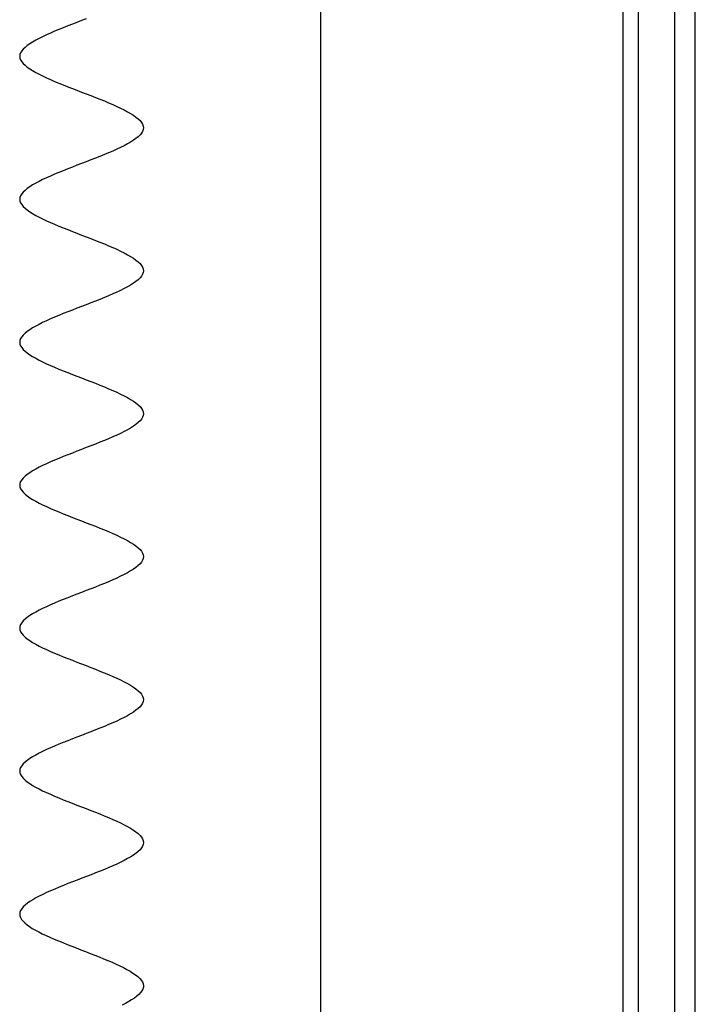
# Model space of a CAD drawing. Header units: millimetres. Extents: x 2502971067 to 2502991033, y 5626762590 to 5626807088.
# Tile 41 of 109: x 2502989638 to 2502989900, y 5626775235 to 5626775617. Entities that reach past the tile are written whole.
import ezdxf

# ---------------------------------------------------------------- set-up
doc = ezdxf.new("R2010")
doc.units = ezdxf.units.MM
doc.layers.add('A_Fenster-Fassade', color=2, linetype='Continuous')
doc.layers.add('I_Möbel', color=2, linetype='Continuous')

msp = doc.modelspace()

# ---------------------------------------------------------------- linework, layer by layer
at = {"layer": 'A_Fenster-Fassade'}
for p, q in [((2502989755, 5626772434.99819), (2502989755, 5626805959.996645)), ((2502989872.189, 5626774822.22795), (2502989872.189, 5626775997.77439)), ((2502989878.189, 5626774822.22795), (2502989878.189, 5626775997.77439)), ((2502989892.189, 5626774822.22795), (2502989892.189, 5626775997.77439)), ((2502989900.189, 5626774822.22795), (2502989900.189, 5626775997.77439))]:
    msp.add_line(p, q, dxfattribs=at)
at = {"layer": 'I_Möbel'}
for p, q in [((2502989664.002, 5626775616.89953), (2502989662.20296, 5626775616.2065)), ((2502989653.3878, 5626775612.74136), (2502989651.7238, 5626775612.04833)), ((2502989655.09681, 5626775613.43439), (2502989653.3878, 5626775612.74136)), ((2502989656.84184, 5626775614.12742), (2502989655.09681, 5626775613.43439)), ((2502989658.61387, 5626775614.82045), (2502989656.84184, 5626775614.12742)), ((2502989660.40391, 5626775615.51347), (2502989658.61387, 5626775614.82045)), ((2502989662.20296, 5626775616.2065), (2502989660.40391, 5626775615.51347)), ((2502989645.69798, 5626775609.27621), (2502989644.39409, 5626775608.58318)), ((2502989647.0919, 5626775609.96924), (2502989645.69798, 5626775609.27621)), ((2502989648.56685, 5626775610.66227), (2502989647.0919, 5626775609.96924)), ((2502989650.11381, 5626775611.3553), (2502989648.56685, 5626775610.66227)), ((2502989651.7238, 5626775612.04833), (2502989650.11381, 5626775611.3553)), ((2502989639.54013, 5626775605.11803), (2502989638.96545, 5626775604.42501)), ((2502989640.25884, 5626775605.81106), (2502989639.54013, 5626775605.11803)), ((2502989641.1126, 5626775606.50409), (2502989640.25884, 5626775605.81106)), ((2502989642.0924, 5626775607.19712), (2502989641.1126, 5626775606.50409)), ((2502989643.18923, 5626775607.89015), (2502989642.0924, 5626775607.19712)), ((2502989644.39409, 5626775608.58318), (2502989643.18923, 5626775607.89015)), ((2502989638.28425, 5626775603.03895), (2502989638.19572, 5626775602.34592)), ((2502989638.19572, 5626775602.34592), (2502989638.28425, 5626775601.65289)), ((2502989638.54383, 5626775603.73198), (2502989638.28425, 5626775603.03895)), ((2502989638.28425, 5626775601.65289), (2502989638.54383, 5626775600.95986)), ((2502989638.96545, 5626775604.42501), (2502989638.54383, 5626775603.73198)), ((2502989638.54383, 5626775600.95986), (2502989638.96546, 5626775600.26683)), ((2502989638.96546, 5626775600.26683), (2502989639.54013, 5626775599.5738)), ((2502989639.54013, 5626775599.5738), (2502989640.25885, 5626775598.88077)), ((2502989640.25885, 5626775598.88077), (2502989641.1126, 5626775598.18774)), ((2502989641.1126, 5626775598.18774), (2502989642.0924, 5626775597.49471)), ((2502989642.0924, 5626775597.49471), (2502989643.18923, 5626775596.80168)), ((2502989643.18923, 5626775596.80168), (2502989644.39409, 5626775596.10865)), ((2502989644.39409, 5626775596.10865), (2502989645.69799, 5626775595.41562)), ((2502989645.69799, 5626775595.41562), (2502989647.09191, 5626775594.72259)), ((2502989647.09191, 5626775594.72259), (2502989648.56685, 5626775594.02957)), ((2502989648.56685, 5626775594.02957), (2502989650.11382, 5626775593.33654)), ((2502989650.11382, 5626775593.33654), (2502989651.7238, 5626775592.64351)), ((2502989651.7238, 5626775592.64351), (2502989653.38781, 5626775591.95048)), ((2502989653.38781, 5626775591.95048), (2502989655.09682, 5626775591.25745)), ((2502989655.09682, 5626775591.25745), (2502989656.84185, 5626775590.56442)), ((2502989656.84185, 5626775590.56442), (2502989658.61388, 5626775589.87139)), ((2502989658.61388, 5626775589.87139), (2502989660.40392, 5626775589.17836)), ((2502989660.40392, 5626775589.17836), (2502989662.20297, 5626775588.48533)), ((2502989662.20297, 5626775588.48533), (2502989664.00201, 5626775587.7923)), ((2502989664.00201, 5626775587.7923), (2502989665.79205, 5626775587.09927)), ((2502989665.79205, 5626775587.09927), (2502989667.56408, 5626775586.40624)), ((2502989667.56408, 5626775586.40624), (2502989669.30911, 5626775585.71321)), ((2502989669.30911, 5626775585.71321), (2502989671.01812, 5626775585.02018)), ((2502989671.01812, 5626775585.02018), (2502989672.68213, 5626775584.32715)), ((2502989672.68213, 5626775584.32715), (2502989674.29211, 5626775583.63413)), ((2502989674.29211, 5626775583.63413), (2502989675.83908, 5626775582.9411)), ((2502989675.83908, 5626775582.9411), (2502989677.31402, 5626775582.24807)), ((2502989677.31402, 5626775582.24807), (2502989678.70794, 5626775581.55504)), ((2502989678.70794, 5626775581.55504), (2502989680.01184, 5626775580.86201)), ((2502989680.01184, 5626775580.86201), (2502989681.2167, 5626775580.16898)), ((2502989681.2167, 5626775580.16898), (2502989682.31353, 5626775579.47595)), ((2502989682.31353, 5626775579.47595), (2502989683.29332, 5626775578.78292)), ((2502989683.29332, 5626775578.78292), (2502989684.14708, 5626775578.08989)), ((2502989684.14708, 5626775578.08989), (2502989684.8658, 5626775577.39686)), ((2502989684.8658, 5626775577.39686), (2502989685.44047, 5626775576.70383)), ((2502989685.44047, 5626775576.70383), (2502989685.8621, 5626775576.0108)), ((2502989685.8621, 5626775576.0108), (2502989686.12168, 5626775575.31777)), ((2502989686.12168, 5626775575.31777), (2502989686.2102, 5626775574.62474)), ((2502989686.2102, 5626775574.62474), (2502989686.12168, 5626775573.93171)), ((2502989684.14708, 5626775571.1596), (2502989683.29332, 5626775570.46657)), ((2502989684.8658, 5626775571.85263), (2502989684.14708, 5626775571.1596)), ((2502989685.44047, 5626775572.54566), (2502989684.8658, 5626775571.85263)), ((2502989685.8621, 5626775573.23869), (2502989685.44047, 5626775572.54566)), ((2502989686.12168, 5626775573.93171), (2502989685.8621, 5626775573.23869)), ((2502989677.31402, 5626775567.00142), (2502989675.83908, 5626775566.30839)), ((2502989678.70794, 5626775567.69445), (2502989677.31402, 5626775567.00142)), ((2502989680.01183, 5626775568.38748), (2502989678.70794, 5626775567.69445)), ((2502989681.2167, 5626775569.08051), (2502989680.01183, 5626775568.38748)), ((2502989682.31353, 5626775569.77354), (2502989681.2167, 5626775569.08051)), ((2502989683.29332, 5626775570.46657), (2502989682.31353, 5626775569.77354)), ((2502989669.30911, 5626775563.53627), (2502989667.56408, 5626775562.84325)), ((2502989671.01812, 5626775564.2293), (2502989669.30911, 5626775563.53627)), ((2502989672.68212, 5626775564.92233), (2502989671.01812, 5626775564.2293)), ((2502989674.29211, 5626775565.61536), (2502989672.68212, 5626775564.92233)), ((2502989675.83908, 5626775566.30839), (2502989674.29211, 5626775565.61536)), ((2502989658.61388, 5626775559.3781), (2502989656.84185, 5626775558.68507)), ((2502989660.40392, 5626775560.07113), (2502989658.61388, 5626775559.3781)), ((2502989662.20296, 5626775560.76416), (2502989660.40392, 5626775560.07113)), ((2502989664.00201, 5626775561.45719), (2502989662.20296, 5626775560.76416)), ((2502989665.79205, 5626775562.15022), (2502989664.00201, 5626775561.45719)), ((2502989667.56408, 5626775562.84325), (2502989665.79205, 5626775562.15022)), ((2502989650.11382, 5626775555.91295), (2502989648.56685, 5626775555.21992)), ((2502989651.7238, 5626775556.60598), (2502989650.11382, 5626775555.91295)), ((2502989653.3878, 5626775557.29901), (2502989651.7238, 5626775556.60598)), ((2502989655.09682, 5626775557.99204), (2502989653.3878, 5626775557.29901)), ((2502989656.84185, 5626775558.68507), (2502989655.09682, 5626775557.99204)), ((2502989642.0924, 5626775551.75478), (2502989641.1126, 5626775551.06175)), ((2502989643.18923, 5626775552.4478), (2502989642.0924, 5626775551.75478)), ((2502989644.39409, 5626775553.14083), (2502989643.18923, 5626775552.4478)), ((2502989645.69799, 5626775553.83386), (2502989644.39409, 5626775553.14083)), ((2502989647.09191, 5626775554.52689), (2502989645.69799, 5626775553.83386)), ((2502989648.56685, 5626775555.21992), (2502989647.09191, 5626775554.52689)), ((2502989638.54383, 5626775548.28963), (2502989638.28425, 5626775547.5966)), ((2502989638.96545, 5626775548.98266), (2502989638.54383, 5626775548.28963)), ((2502989639.54013, 5626775549.67569), (2502989638.96545, 5626775548.98266)), ((2502989640.25885, 5626775550.36872), (2502989639.54013, 5626775549.67569)), ((2502989641.1126, 5626775551.06175), (2502989640.25885, 5626775550.36872)), ((2502989638.28425, 5626775547.5966), (2502989638.19572, 5626775546.90357)), ((2502989638.19572, 5626775546.90357), (2502989638.28425, 5626775546.21054)), ((2502989638.28425, 5626775546.21054), (2502989638.54383, 5626775545.51751)), ((2502989638.54383, 5626775545.51751), (2502989638.96545, 5626775544.82448)), ((2502989638.96545, 5626775544.82448), (2502989639.54013, 5626775544.13145)), ((2502989639.54013, 5626775544.13145), (2502989640.25885, 5626775543.43842)), ((2502989640.25885, 5626775543.43842), (2502989641.1126, 5626775542.74539)), ((2502989641.1126, 5626775542.74539), (2502989642.0924, 5626775542.05236)), ((2502989642.0924, 5626775542.05236), (2502989643.18923, 5626775541.35934)), ((2502989643.18923, 5626775541.35934), (2502989644.39409, 5626775540.66631)), ((2502989644.39409, 5626775540.66631), (2502989645.69799, 5626775539.97328)), ((2502989645.69799, 5626775539.97328), (2502989647.09191, 5626775539.28025)), ((2502989647.09191, 5626775539.28025), (2502989648.56685, 5626775538.58722)), ((2502989648.56685, 5626775538.58722), (2502989650.11382, 5626775537.89419)), ((2502989650.11382, 5626775537.89419), (2502989651.7238, 5626775537.20116)), ((2502989651.7238, 5626775537.20116), (2502989653.3878, 5626775536.50813)), ((2502989653.3878, 5626775536.50813), (2502989655.09682, 5626775535.8151)), ((2502989655.09682, 5626775535.8151), (2502989656.84185, 5626775535.12207)), ((2502989656.84185, 5626775535.12207), (2502989658.61388, 5626775534.42904)), ((2502989658.61388, 5626775534.42904), (2502989660.40392, 5626775533.73601)), ((2502989660.40392, 5626775533.73601), (2502989662.20296, 5626775533.04298)), ((2502989662.20296, 5626775533.04298), (2502989664.00201, 5626775532.34995)), ((2502989664.00201, 5626775532.34995), (2502989665.79205, 5626775531.65692)), ((2502989665.79205, 5626775531.65692), (2502989667.56408, 5626775530.9639)), ((2502989667.56408, 5626775530.9639), (2502989669.30911, 5626775530.27087)), ((2502989669.30911, 5626775530.27087), (2502989671.01812, 5626775529.57784)), ((2502989671.01812, 5626775529.57784), (2502989672.68212, 5626775528.88481)), ((2502989672.68212, 5626775528.88481), (2502989674.29211, 5626775528.19178)), ((2502989674.29211, 5626775528.19178), (2502989675.83908, 5626775527.49875)), ((2502989675.83908, 5626775527.49875), (2502989677.31402, 5626775526.80572)), ((2502989677.31402, 5626775526.80572), (2502989678.70794, 5626775526.11269)), ((2502989678.70794, 5626775526.11269), (2502989680.01183, 5626775525.41966)), ((2502989680.01183, 5626775525.41966), (2502989681.2167, 5626775524.72663)), ((2502989681.2167, 5626775524.72663), (2502989682.31353, 5626775524.0336)), ((2502989682.31353, 5626775524.0336), (2502989683.29332, 5626775523.34057)), ((2502989683.29332, 5626775523.34057), (2502989684.14708, 5626775522.64754)), ((2502989684.14708, 5626775522.64754), (2502989684.8658, 5626775521.95451)), ((2502989684.8658, 5626775521.95451), (2502989685.44047, 5626775521.26148)), ((2502989685.44047, 5626775521.26148), (2502989685.8621, 5626775520.56846)), ((2502989685.8621, 5626775517.79634), (2502989685.44047, 5626775517.10331)), ((2502989685.8621, 5626775520.56846), (2502989686.12168, 5626775519.87543)), ((2502989686.12168, 5626775518.48937), (2502989685.8621, 5626775517.79634)), ((2502989686.12168, 5626775519.87543), (2502989686.2102, 5626775519.1824)), ((2502989686.2102, 5626775519.1824), (2502989686.12168, 5626775518.48937)), ((2502989681.2167, 5626775513.63816), (2502989680.01184, 5626775512.94513)), ((2502989682.31353, 5626775514.33119), (2502989681.2167, 5626775513.63816)), ((2502989683.29332, 5626775515.02422), (2502989682.31353, 5626775514.33119)), ((2502989684.14708, 5626775515.71725), (2502989683.29332, 5626775515.02422)), ((2502989684.8658, 5626775516.41028), (2502989684.14708, 5626775515.71725)), ((2502989685.44047, 5626775517.10331), (2502989684.8658, 5626775516.41028)), ((2502989674.29211, 5626775510.17302), (2502989672.68213, 5626775509.47999)), ((2502989675.83908, 5626775510.86604), (2502989674.29211, 5626775510.17302)), ((2502989677.31402, 5626775511.55907), (2502989675.83908, 5626775510.86604)), ((2502989678.70794, 5626775512.2521), (2502989677.31402, 5626775511.55907)), ((2502989680.01184, 5626775512.94513), (2502989678.70794, 5626775512.2521)), ((2502989664.00201, 5626775506.01484), (2502989662.20297, 5626775505.32181)), ((2502989665.79205, 5626775506.70787), (2502989664.00201, 5626775506.01484)), ((2502989667.56408, 5626775507.4009), (2502989665.79205, 5626775506.70787)), ((2502989669.30911, 5626775508.09393), (2502989667.56408, 5626775507.4009)), ((2502989671.01812, 5626775508.78696), (2502989669.30911, 5626775508.09393)), ((2502989672.68213, 5626775509.47999), (2502989671.01812, 5626775508.78696)), ((2502989655.09682, 5626775502.54969), (2502989653.38781, 5626775501.85666)), ((2502989656.84185, 5626775503.24272), (2502989655.09682, 5626775502.54969)), ((2502989658.61388, 5626775503.93575), (2502989656.84185, 5626775503.24272)), ((2502989660.40392, 5626775504.62878), (2502989658.61388, 5626775503.93575)), ((2502989662.20297, 5626775505.32181), (2502989660.40392, 5626775504.62878)), ((2502989645.69799, 5626775498.39152), (2502989644.39409, 5626775497.69849)), ((2502989647.09191, 5626775499.08455), (2502989645.69799, 5626775498.39152)), ((2502989648.56685, 5626775499.77758), (2502989647.09191, 5626775499.08455)), ((2502989650.11382, 5626775500.4706), (2502989648.56685, 5626775499.77758)), ((2502989651.7238, 5626775501.16363), (2502989650.11382, 5626775500.4706)), ((2502989653.38781, 5626775501.85666), (2502989651.7238, 5626775501.16363)), ((2502989640.25885, 5626775494.92637), (2502989639.54013, 5626775494.23334)), ((2502989641.1126, 5626775495.6194), (2502989640.25885, 5626775494.92637)), ((2502989642.0924, 5626775496.31243), (2502989641.1126, 5626775495.6194)), ((2502989643.18923, 5626775497.00546), (2502989642.0924, 5626775496.31243)), ((2502989644.39409, 5626775497.69849), (2502989643.18923, 5626775497.00546)), ((2502989638.28425, 5626775492.15425), (2502989638.19572, 5626775491.46122)), ((2502989638.19572, 5626775491.46122), (2502989638.28425, 5626775490.76819)), ((2502989638.54383, 5626775492.84728), (2502989638.28425, 5626775492.15425)), ((2502989638.28425, 5626775490.76819), (2502989638.54383, 5626775490.07516)), ((2502989638.96546, 5626775493.54031), (2502989638.54383, 5626775492.84728)), ((2502989639.54013, 5626775494.23334), (2502989638.96546, 5626775493.54031)), ((2502989638.54383, 5626775490.07516), (2502989638.96545, 5626775489.38213)), ((2502989638.96545, 5626775489.38213), (2502989639.54013, 5626775488.68911)), ((2502989639.54013, 5626775488.68911), (2502989640.25884, 5626775487.99608)), ((2502989640.25884, 5626775487.99608), (2502989641.1126, 5626775487.30305)), ((2502989641.1126, 5626775487.30305), (2502989642.0924, 5626775486.61002)), ((2502989642.0924, 5626775486.61002), (2502989643.18923, 5626775485.91699)), ((2502989643.18923, 5626775485.91699), (2502989644.39409, 5626775485.22396)), ((2502989644.39409, 5626775485.22396), (2502989645.69798, 5626775484.53093)), ((2502989645.69798, 5626775484.53093), (2502989647.0919, 5626775483.8379)), ((2502989647.0919, 5626775483.8379), (2502989648.56685, 5626775483.14487)), ((2502989648.56685, 5626775483.14487), (2502989650.11381, 5626775482.45184)), ((2502989650.11381, 5626775482.45184), (2502989651.7238, 5626775481.75881)), ((2502989651.7238, 5626775481.75881), (2502989653.3878, 5626775481.06578)), ((2502989653.3878, 5626775481.06578), (2502989655.09681, 5626775480.37275)), ((2502989655.09681, 5626775480.37275), (2502989656.84184, 5626775479.67972)), ((2502989656.84184, 5626775479.67972), (2502989658.61387, 5626775478.98669)), ((2502989658.61387, 5626775478.98669), (2502989660.40391, 5626775478.29367)), ((2502989660.40391, 5626775478.29367), (2502989662.20296, 5626775477.60064)), ((2502989662.20296, 5626775477.60064), (2502989664.002, 5626775476.90761)), ((2502989664.002, 5626775476.90761), (2502989665.79204, 5626775476.21458)), ((2502989665.79204, 5626775476.21458), (2502989667.56407, 5626775475.52155)), ((2502989667.56407, 5626775475.52155), (2502989669.3091, 5626775474.82852)), ((2502989669.3091, 5626775474.82852), (2502989671.01811, 5626775474.13549)), ((2502989671.01811, 5626775474.13549), (2502989672.68212, 5626775473.44246)), ((2502989672.68212, 5626775473.44246), (2502989674.2921, 5626775472.74943)), ((2502989674.2921, 5626775472.74943), (2502989675.83907, 5626775472.0564)), ((2502989675.83907, 5626775472.0564), (2502989677.31401, 5626775471.36337)), ((2502989677.31401, 5626775471.36337), (2502989678.70793, 5626775470.67034)), ((2502989678.70793, 5626775470.67034), (2502989680.01183, 5626775469.97731)), ((2502989680.01183, 5626775469.97731), (2502989681.21669, 5626775469.28428)), ((2502989681.21669, 5626775469.28428), (2502989682.31352, 5626775468.59125)), ((2502989682.31352, 5626775468.59125), (2502989683.29332, 5626775467.89823)), ((2502989683.29332, 5626775467.89823), (2502989684.14708, 5626775467.2052)), ((2502989684.14708, 5626775467.2052), (2502989684.86579, 5626775466.51217)), ((2502989684.86579, 5626775466.51217), (2502989685.44047, 5626775465.81914)), ((2502989685.44047, 5626775465.81914), (2502989685.8621, 5626775465.12611)), ((2502989685.8621, 5626775465.12611), (2502989686.12168, 5626775464.43308)), ((2502989686.12168, 5626775464.43308), (2502989686.2102, 5626775463.74005)), ((2502989684.14709, 5626775460.2749), (2502989683.29333, 5626775459.58187)), ((2502989684.8658, 5626775460.96793), (2502989684.14709, 5626775460.2749)), ((2502989685.44048, 5626775461.66096), (2502989684.8658, 5626775460.96793)), ((2502989685.8621, 5626775462.35399), (2502989685.44048, 5626775461.66096)), ((2502989686.12168, 5626775463.04702), (2502989685.8621, 5626775462.35399)), ((2502989686.2102, 5626775463.74005), (2502989686.12168, 5626775463.04702)), ((2502989678.70795, 5626775456.80976), (2502989677.31404, 5626775456.11673)), ((2502989680.01185, 5626775457.50279), (2502989678.70795, 5626775456.80976)), ((2502989681.21671, 5626775458.19581), (2502989680.01185, 5626775457.50279)), ((2502989682.31354, 5626775458.88884), (2502989681.21671, 5626775458.19581)), ((2502989683.29333, 5626775459.58187), (2502989682.31354, 5626775458.88884)), ((2502989669.30913, 5626775452.65158), (2502989667.5641, 5626775451.95855)), ((2502989671.01814, 5626775453.34461), (2502989669.30913, 5626775452.65158)), ((2502989672.68214, 5626775454.03764), (2502989671.01814, 5626775453.34461)), ((2502989674.29213, 5626775454.73067), (2502989672.68214, 5626775454.03764)), ((2502989675.83909, 5626775455.4237), (2502989674.29213, 5626775454.73067)), ((2502989677.31404, 5626775456.11673), (2502989675.83909, 5626775455.4237)), ((2502989660.40395, 5626775449.18643), (2502989658.61391, 5626775448.4934)), ((2502989662.20299, 5626775449.87946), (2502989660.40395, 5626775449.18643)), ((2502989664.00203, 5626775450.57249), (2502989662.20299, 5626775449.87946)), ((2502989665.79207, 5626775451.26552), (2502989664.00203, 5626775450.57249)), ((2502989667.5641, 5626775451.95855), (2502989665.79207, 5626775451.26552)), ((2502989650.11384, 5626775445.02826), (2502989648.56688, 5626775444.33523)), ((2502989651.72383, 5626775445.72129), (2502989650.11384, 5626775445.02826)), ((2502989653.38783, 5626775446.41432), (2502989651.72383, 5626775445.72129)), ((2502989655.09685, 5626775447.10735), (2502989653.38783, 5626775446.41432)), ((2502989656.84187, 5626775447.80037), (2502989655.09685, 5626775447.10735)), ((2502989658.61391, 5626775448.4934), (2502989656.84187, 5626775447.80037)), ((2502989643.18925, 5626775441.56311), (2502989642.09242, 5626775440.87008)), ((2502989644.39412, 5626775442.25614), (2502989643.18925, 5626775441.56311)), ((2502989645.69801, 5626775442.94917), (2502989644.39412, 5626775442.25614)), ((2502989647.09193, 5626775443.6422), (2502989645.69801, 5626775442.94917)), ((2502989648.56688, 5626775444.33523), (2502989647.09193, 5626775443.6422)), ((2502989638.54383, 5626775437.40493), (2502989638.28425, 5626775436.71191)), ((2502989638.96547, 5626775438.09796), (2502989638.54383, 5626775437.40493)), ((2502989639.54014, 5626775438.79099), (2502989638.96547, 5626775438.09796)), ((2502989640.25886, 5626775439.48402), (2502989639.54014, 5626775438.79099)), ((2502989641.11262, 5626775440.17705), (2502989640.25886, 5626775439.48402)), ((2502989642.09242, 5626775440.87008), (2502989641.11262, 5626775440.17705)), ((2502989638.28425, 5626775436.71191), (2502989638.19572, 5626775436.01888)), ((2502989638.19572, 5626775436.01888), (2502989638.28425, 5626775435.32585)), ((2502989638.28425, 5626775435.32585), (2502989638.54382, 5626775434.63282)), ((2502989638.54382, 5626775434.63282), (2502989638.96544, 5626775433.93979)), ((2502989638.96544, 5626775433.93979), (2502989639.54011, 5626775433.24676)), ((2502989639.54011, 5626775433.24676), (2502989640.25882, 5626775432.55373)), ((2502989640.25882, 5626775432.55373), (2502989641.11257, 5626775431.8607)), ((2502989641.11257, 5626775431.8607), (2502989642.09236, 5626775431.16767)), ((2502989642.09236, 5626775431.16767), (2502989643.18919, 5626775430.47464)), ((2502989643.18919, 5626775430.47464), (2502989644.39405, 5626775429.78161)), ((2502989644.39405, 5626775429.78161), (2502989645.69794, 5626775429.08858)), ((2502989645.69794, 5626775429.08858), (2502989647.09185, 5626775428.39555)), ((2502989647.09185, 5626775428.39555), (2502989648.56679, 5626775427.70252)), ((2502989648.56679, 5626775427.70252), (2502989650.11375, 5626775427.00949)), ((2502989650.11375, 5626775427.00949), (2502989651.72373, 5626775426.31646)), ((2502989651.72373, 5626775426.31646), (2502989653.38773, 5626775425.62344)), ((2502989653.38773, 5626775425.62344), (2502989655.09674, 5626775424.93041)), ((2502989655.09674, 5626775424.93041), (2502989656.84176, 5626775424.23738)), ((2502989656.84176, 5626775424.23738), (2502989658.61379, 5626775423.54435)), ((2502989658.61379, 5626775423.54435), (2502989660.40383, 5626775422.85132)), ((2502989660.40383, 5626775422.85132), (2502989662.20287, 5626775422.15829)), ((2502989662.20287, 5626775422.15829), (2502989664.00191, 5626775421.46526)), ((2502989664.00191, 5626775421.46526), (2502989665.79195, 5626775420.77223)), ((2502989665.79195, 5626775420.77223), (2502989667.56398, 5626775420.0792)), ((2502989667.56398, 5626775420.0792), (2502989669.30901, 5626775419.38617)), ((2502989669.30901, 5626775419.38617), (2502989671.01802, 5626775418.69314)), ((2502989671.01802, 5626775418.69314), (2502989672.68202, 5626775418.00011)), ((2502989672.68202, 5626775418.00011), (2502989674.29201, 5626775417.30708)), ((2502989674.29201, 5626775417.30708), (2502989675.83898, 5626775416.61405)), ((2502989675.83898, 5626775416.61405), (2502989677.31393, 5626775415.92102)), ((2502989677.31393, 5626775415.92102), (2502989678.70785, 5626775415.228)), ((2502989678.70785, 5626775415.228), (2502989680.01175, 5626775414.53497)), ((2502989680.01175, 5626775414.53497), (2502989681.21662, 5626775413.84194)), ((2502989681.21662, 5626775413.84194), (2502989682.31345, 5626775413.14891)), ((2502989682.31345, 5626775413.14891), (2502989683.29326, 5626775412.45588)), ((2502989683.29326, 5626775412.45588), (2502989684.14702, 5626775411.76285)), ((2502989684.14702, 5626775411.76285), (2502989684.86575, 5626775411.06982)), ((2502989684.86575, 5626775411.06982), (2502989685.44043, 5626775410.37679)), ((2502989685.44043, 5626775410.37679), (2502989685.86207, 5626775409.68376)), ((2502989685.86213, 5626775406.91164), (2502989685.44052, 5626775406.21861)), ((2502989685.86207, 5626775409.68376), (2502989686.12166, 5626775408.99073)), ((2502989686.12169, 5626775407.60467), (2502989685.86213, 5626775406.91164)), ((2502989686.12166, 5626775408.99073), (2502989686.2102, 5626775408.2977)), ((2502989686.2102, 5626775408.2977), (2502989686.12169, 5626775407.60467)), ((2502989681.21684, 5626775402.75347), (2502989680.012, 5626775402.06044)), ((2502989682.31366, 5626775403.4465), (2502989681.21684, 5626775402.75347)), ((2502989683.29343, 5626775404.13953), (2502989682.31366, 5626775403.4465)), ((2502989684.14717, 5626775404.83256), (2502989683.29343, 5626775404.13953)), ((2502989684.86587, 5626775405.52558), (2502989684.14717, 5626775404.83256)), ((2502989685.44052, 5626775406.21861), (2502989684.86587, 5626775405.52558)), ((2502989674.29235, 5626775399.28832), (2502989672.68239, 5626775398.59529)), ((2502989675.8393, 5626775399.98135), (2502989674.29235, 5626775399.28832)), ((2502989677.31423, 5626775400.67438), (2502989675.8393, 5626775399.98135)), ((2502989678.70813, 5626775401.36741), (2502989677.31423, 5626775400.67438)), ((2502989680.012, 5626775402.06044), (2502989678.70813, 5626775401.36741)), ((2502989664.00235, 5626775395.13014), (2502989662.20331, 5626775394.43712)), ((2502989665.79237, 5626775395.82317), (2502989664.00235, 5626775395.13014)), ((2502989667.56439, 5626775396.5162), (2502989665.79237, 5626775395.82317)), ((2502989669.3094, 5626775397.20923), (2502989667.56439, 5626775396.5162)), ((2502989671.0184, 5626775397.90226), (2502989669.3094, 5626775397.20923)), ((2502989672.68239, 5626775398.59529), (2502989671.0184, 5626775397.90226)), ((2502989655.0972, 5626775391.665), (2502989653.38818, 5626775390.97197)), ((2502989656.84222, 5626775392.35803), (2502989655.0972, 5626775391.665)), ((2502989658.61425, 5626775393.05106), (2502989656.84222, 5626775392.35803)), ((2502989660.40428, 5626775393.74409), (2502989658.61425, 5626775393.05106)), ((2502989662.20331, 5626775394.43712), (2502989660.40428, 5626775393.74409)), ((2502989645.69832, 5626775387.50682), (2502989644.39441, 5626775386.81379)), ((2502989647.09226, 5626775388.19985), (2502989645.69832, 5626775387.50682)), ((2502989648.56721, 5626775388.89288), (2502989647.09226, 5626775388.19985)), ((2502989650.11419, 5626775389.58591), (2502989648.56721, 5626775388.89288)), ((2502989651.72418, 5626775390.27894), (2502989650.11419, 5626775389.58591)), ((2502989653.38818, 5626775390.97197), (2502989651.72418, 5626775390.27894)), ((2502989640.25906, 5626775384.04168), (2502989639.54031, 5626775383.34865)), ((2502989641.11285, 5626775384.7347), (2502989640.25906, 5626775384.04168)), ((2502989642.09268, 5626775385.42773), (2502989641.11285, 5626775384.7347)), ((2502989643.18953, 5626775386.12076), (2502989642.09268, 5626775385.42773)), ((2502989644.39441, 5626775386.81379), (2502989643.18953, 5626775386.12076)), ((2502989638.2843, 5626775381.26956), (2502989638.19572, 5626775380.57653)), ((2502989638.19572, 5626775380.57653), (2502989638.28419, 5626775379.8835)), ((2502989638.28419, 5626775379.8835), (2502989638.54371, 5626775379.19047)), ((2502989638.54393, 5626775381.96259), (2502989638.2843, 5626775381.26956)), ((2502989638.9656, 5626775382.65562), (2502989638.54393, 5626775381.96259)), ((2502989639.54031, 5626775383.34865), (2502989638.9656, 5626775382.65562)), ((2502989638.54371, 5626775379.19047), (2502989638.96527, 5626775378.49744)), ((2502989638.96527, 5626775378.49744), (2502989639.53987, 5626775377.80441)), ((2502989639.53987, 5626775377.80441), (2502989640.25852, 5626775377.11138)), ((2502989640.25852, 5626775377.11138), (2502989641.11221, 5626775376.41835)), ((2502989641.11221, 5626775376.41835), (2502989642.09193, 5626775375.72532)), ((2502989642.09193, 5626775375.72532), (2502989643.18868, 5626775375.03229)), ((2502989643.18868, 5626775375.03229), (2502989644.39347, 5626775374.33926)), ((2502989644.39347, 5626775374.33926), (2502989645.69729, 5626775373.64623)), ((2502989645.69729, 5626775373.64623), (2502989647.09113, 5626775372.95321)), ((2502989647.09113, 5626775372.95321), (2502989648.56601, 5626775372.26018)), ((2502989648.56601, 5626775372.26018), (2502989650.1129, 5626775371.56715)), ((2502989650.1129, 5626775371.56715), (2502989651.72282, 5626775370.87412)), ((2502989651.72282, 5626775370.87412), (2502989653.38676, 5626775370.18109)), ((2502989653.38676, 5626775370.18109), (2502989655.09571, 5626775369.48806)), ((2502989655.09571, 5626775369.48806), (2502989656.84068, 5626775368.79503)), ((2502989656.84068, 5626775368.79503), (2502989658.61266, 5626775368.102)), ((2502989658.61266, 5626775368.102), (2502989660.40265, 5626775367.40897)), ((2502989660.40265, 5626775367.40897), (2502989662.20166, 5626775366.71594)), ((2502989662.20166, 5626775366.71594), (2502989664.00066, 5626775366.02291)), ((2502989664.00066, 5626775366.02291), (2502989665.79068, 5626775365.32988)), ((2502989665.79068, 5626775365.32988), (2502989667.56269, 5626775364.63685)), ((2502989667.56269, 5626775364.63685), (2502989669.30771, 5626775363.94382)), ((2502989669.30771, 5626775363.94382), (2502989671.01672, 5626775363.25079)), ((2502989671.01672, 5626775363.25079), (2502989672.68073, 5626775362.55777)), ((2502989672.68073, 5626775362.55777), (2502989674.29073, 5626775361.86474)), ((2502989674.29073, 5626775361.86474), (2502989675.83772, 5626775361.17171)), ((2502989675.83772, 5626775361.17171), (2502989677.31271, 5626775360.47868)), ((2502989677.31271, 5626775360.47868), (2502989678.70668, 5626775359.78565)), ((2502989678.70668, 5626775359.78565), (2502989680.01063, 5626775359.09262)), ((2502989680.01063, 5626775359.09262), (2502989681.21557, 5626775358.39959)), ((2502989681.21557, 5626775358.39959), (2502989682.31249, 5626775357.70656)), ((2502989682.31249, 5626775357.70656), (2502989683.29239, 5626775357.01353)), ((2502989683.29239, 5626775357.01353), (2502989684.14626, 5626775356.3205)), ((2502989684.14626, 5626775356.3205), (2502989684.86511, 5626775355.62747)), ((2502989684.86511, 5626775355.62747), (2502989685.43993, 5626775354.93444)), ((2502989685.43993, 5626775354.93444), (2502989685.86172, 5626775354.24141)), ((2502989685.86172, 5626775354.24141), (2502989686.12148, 5626775353.54838)), ((2502989686.12148, 5626775353.54838), (2502989686.2102, 5626775352.85535)), ((2502989684.14829, 5626775349.39021), (2502989683.29481, 5626775348.69718)), ((2502989684.86674, 5626775350.08324), (2502989684.14829, 5626775349.39021)), ((2502989685.44116, 5626775350.77627), (2502989684.86674, 5626775350.08324)), ((2502989685.86254, 5626775351.4693), (2502989685.44116, 5626775350.77627)), ((2502989686.12189, 5626775352.16233), (2502989685.86254, 5626775351.4693)), ((2502989686.2102, 5626775352.85535), (2502989686.12189, 5626775352.16233)), ((2502989678.71054, 5626775345.92506), (2502989677.3169, 5626775345.23203)), ((2502989680.01416, 5626775346.61809), (2502989678.71054, 5626775345.92506)), ((2502989681.21874, 5626775347.31112), (2502989680.01416, 5626775346.61809)), ((2502989682.31529, 5626775348.00415), (2502989681.21874, 5626775347.31112)), ((2502989683.29481, 5626775348.69718), (2502989682.31529, 5626775348.00415)), ((2502989669.31325, 5626775341.76689), (2502989667.56844, 5626775341.07386)), ((2502989671.02204, 5626775342.45991), (2502989669.31325, 5626775341.76689)), ((2502989672.68579, 5626775343.15294), (2502989671.02204, 5626775342.45991)), ((2502989674.29552, 5626775343.84597), (2502989672.68579, 5626775343.15294)), ((2502989675.84223, 5626775344.539), (2502989674.29552, 5626775343.84597)), ((2502989677.3169, 5626775345.23203), (2502989675.84223, 5626775344.539)), ((2502989660.40893, 5626775338.30174), (2502989658.61899, 5626775337.60871)), ((2502989662.20784, 5626775338.99477), (2502989660.40893, 5626775338.30174)), ((2502989664.00673, 5626775339.6878), (2502989662.20784, 5626775338.99477)), ((2502989665.7966, 5626775340.38083), (2502989664.00673, 5626775339.6878)), ((2502989667.56844, 5626775341.07386), (2502989665.7966, 5626775340.38083)), ((2502989650.11896, 5626775334.14356), (2502989648.57189, 5626775333.45053)), ((2502989651.72901, 5626775334.83659), (2502989650.11896, 5626775334.14356)), ((2502989653.39304, 5626775335.52962), (2502989651.72901, 5626775334.83659)), ((2502989655.10204, 5626775336.22265), (2502989653.39304, 5626775335.52962)), ((2502989656.84703, 5626775336.91568), (2502989655.10204, 5626775336.22265)), ((2502989658.61899, 5626775337.60871), (2502989656.84703, 5626775336.91568)), ((2502989643.19343, 5626775330.67842), (2502989642.09627, 5626775329.98539)), ((2502989644.39858, 5626775331.37145), (2502989643.19343, 5626775330.67842)), ((2502989645.7027, 5626775332.06447), (2502989644.39858, 5626775331.37145)), ((2502989647.09681, 5626775332.7575), (2502989645.7027, 5626775332.06447)), ((2502989648.57189, 5626775333.45053), (2502989647.09681, 5626775332.7575)), ((2502989638.54524, 5626775326.52024), (2502989638.28499, 5626775325.82721)), ((2502989638.96747, 5626775327.21327), (2502989638.54524, 5626775326.52024)), ((2502989639.5427, 5626775327.9063), (2502989638.96747, 5626775327.21327)), ((2502989640.2619, 5626775328.59933), (2502989639.5427, 5626775327.9063)), ((2502989641.1161, 5626775329.29236), (2502989640.2619, 5626775328.59933)), ((2502989642.09627, 5626775329.98539), (2502989641.1161, 5626775329.29236)), ((2502989638.28499, 5626775325.82721), (2502989638.19572, 5626775325.13418)), ((2502989638.19572, 5626775325.13418), (2502989638.28345, 5626775324.44115)), ((2502989638.28345, 5626775324.44115), (2502989638.54217, 5626775323.74812)), ((2502989638.54217, 5626775323.74812), (2502989638.96288, 5626775323.05509)), ((2502989638.96288, 5626775323.05509), (2502989639.5366, 5626775322.36206)), ((2502989639.5366, 5626775322.36206), (2502989640.25433, 5626775321.66903)), ((2502989640.25433, 5626775321.66903), (2502989641.10707, 5626775320.97601)), ((2502989641.10707, 5626775320.97601), (2502989642.08583, 5626775320.28298)), ((2502989642.08583, 5626775320.28298), (2502989643.18161, 5626775319.58995)), ((2502989643.18161, 5626775319.58995), (2502989644.38543, 5626775318.89692)), ((2502989644.38543, 5626775318.89692), (2502989645.68827, 5626775318.20389)), ((2502989645.68827, 5626775318.20389), (2502989647.08116, 5626775317.51086)), ((2502989647.08116, 5626775317.51086), (2502989648.55509, 5626775316.81783)), ((2502989648.55509, 5626775316.81783), (2502989650.10107, 5626775316.1248)), ((2502989650.10107, 5626775316.1248), (2502989651.71011, 5626775315.43177)), ((2502989651.71011, 5626775315.43177), (2502989653.3732, 5626775314.73874)), ((2502989653.3732, 5626775314.73874), (2502989655.08136, 5626775314.04571)), ((2502989655.08136, 5626775314.04571), (2502989656.82559, 5626775313.35268)), ((2502989656.82559, 5626775313.35268), (2502989658.5969, 5626775312.65965)), ((2502989658.5969, 5626775312.65965), (2502989660.38628, 5626775311.96662)), ((2502989660.38628, 5626775311.96662), (2502989662.18476, 5626775311.27359)), ((2502989662.18476, 5626775311.27359), (2502989663.98332, 5626775310.58056)), ((2502989663.98332, 5626775310.58056), (2502989665.77298, 5626775309.88754)), ((2502989665.77298, 5626775309.88754), (2502989667.54474, 5626775309.19451)), ((2502989667.54474, 5626775309.19451), (2502989669.28961, 5626775308.50148)), ((2502989669.28961, 5626775308.50148), (2502989670.99859, 5626775307.80845)), ((2502989670.99859, 5626775307.80845), (2502989672.66269, 5626775307.11542)), ((2502989672.66269, 5626775307.11542), (2502989674.27291, 5626775306.42239)), ((2502989674.27291, 5626775306.42239), (2502989675.82025, 5626775305.72936)), ((2502989675.82025, 5626775305.72936), (2502989677.29573, 5626775305.03633)), ((2502989677.29573, 5626775305.03633), (2502989678.69035, 5626775304.3433)), ((2502989678.69035, 5626775304.3433), (2502989679.9951, 5626775303.65027)), ((2502989679.9951, 5626775303.65027), (2502989681.20101, 5626775302.95724)), ((2502989681.20101, 5626775302.95724), (2502989682.29907, 5626775302.26421)), ((2502989682.29907, 5626775302.26421), (2502989683.28029, 5626775301.57118)), ((2502989683.28029, 5626775301.57118), (2502989684.13567, 5626775300.87815)), ((2502989684.13567, 5626775300.87815), (2502989684.85622, 5626775300.18512)), ((2502989684.85622, 5626775300.18512), (2502989685.43294, 5626775299.4921)), ((2502989685.43294, 5626775299.4921), (2502989685.85684, 5626775298.79907)), ((2502989685.8683, 5626775296.02695), (2502989685.45007, 5626775295.33392)), ((2502989685.85684, 5626775298.79907), (2502989686.11893, 5626775298.10604)), ((2502989686.12467, 5626775296.71998), (2502989685.8683, 5626775296.02695)), ((2502989686.11893, 5626775298.10604), (2502989686.2102, 5626775297.41301)), ((2502989686.2102, 5626775297.41301), (2502989686.12467, 5626775296.71998)), ((2502989682.33804, 5626775292.5618), (2502989681.24512, 5626775291.86877)), ((2502989683.31397, 5626775293.25483), (2502989682.33804, 5626775292.5618)), ((2502989684.16394, 5626775293.94786), (2502989683.31397, 5626775293.25483)), ((2502989684.87896, 5626775294.64089), (2502989684.16394, 5626775293.94786)), ((2502989685.45007, 5626775295.33392), (2502989684.87896, 5626775294.64089)), ((2502989674.33968, 5626775288.40363), (2502989672.73324, 5626775287.7106)), ((2502989675.88297, 5626775289.09666), (2502989674.33968, 5626775288.40363)), ((2502989677.35413, 5626775289.78968), (2502989675.88297, 5626775289.09666)), ((2502989678.74419, 5626775290.48271), (2502989677.35413, 5626775289.78968)), ((2502989680.04418, 5626775291.17574), (2502989678.74419, 5626775290.48271)), ((2502989681.24512, 5626775291.86877), (2502989680.04418, 5626775291.17574)), ((2502989665.85543, 5626775284.93848), (2502989664.06782, 5626775284.24545)), ((2502989667.62474, 5626775285.63151), (2502989665.85543, 5626775284.93848)), ((2502989669.3668, 5626775286.32454), (2502989667.62474, 5626775285.63151)), ((2502989671.07263, 5626775287.01757), (2502989669.3668, 5626775286.32454)), ((2502989672.73324, 5626775287.7106), (2502989671.07263, 5626775287.01757)), ((2502989655.16958, 5626775280.7803), (2502989653.4607, 5626775280.08727)), ((2502989656.91401, 5626775281.47333), (2502989655.16958, 5626775280.7803)), ((2502989658.68503, 5626775282.16636), (2502989656.91401, 5626775281.47333)), ((2502989660.47365, 5626775282.85939), (2502989658.68503, 5626775282.16636)), ((2502989662.27091, 5626775283.55242), (2502989660.47365, 5626775282.85939)), ((2502989664.06782, 5626775284.24545), (2502989662.27091, 5626775283.55242)), ((2502989647.16017, 5626775277.31516), (2502989645.76365, 5626775276.62213)), ((2502989648.6371, 5626775278.00819), (2502989647.16017, 5626775277.31516)), ((2502989650.18549, 5626775278.70122), (2502989648.6371, 5626775278.00819)), ((2502989651.79634, 5626775279.39424), (2502989650.18549, 5626775278.70122)), ((2502989653.4607, 5626775280.08727), (2502989651.79634, 5626775279.39424)), ((2502989640.30144, 5626775273.15698), (2502989639.57589, 5626775272.46395)), ((2502989641.16126, 5626775273.85001), (2502989640.30144, 5626775273.15698)), ((2502989642.14636, 5626775274.54304), (2502989641.16126, 5626775273.85001)), ((2502989643.24778, 5626775275.23607), (2502989642.14636, 5626775274.54304)), ((2502989644.45653, 5626775275.9291), (2502989643.24778, 5626775275.23607)), ((2502989645.76365, 5626775276.62213), (2502989644.45653, 5626775275.9291)), ((2502989638.29451, 5626775270.38486), (2502989638.19572, 5626775269.69183)), ((2502989638.19572, 5626775269.69183), (2502989638.27309, 5626775268.9988)), ((2502989638.56345, 5626775271.07789), (2502989638.29451, 5626775270.38486)), ((2502989638.99356, 5626775271.77092), (2502989638.56345, 5626775271.07789)), ((2502989639.57589, 5626775272.46395), (2502989638.99356, 5626775271.77092)), ((2502989638.27309, 5626775268.9988), (2502989638.52068, 5626775268.30578)), ((2502989638.52068, 5626775268.30578), (2502989638.92962, 5626775267.61275)), ((2502989638.92962, 5626775267.61275), (2502989639.49101, 5626775266.91972)), ((2502989639.49101, 5626775266.91972), (2502989640.19594, 5626775266.22669)), ((2502989640.19594, 5626775266.22669), (2502989641.03555, 5626775265.53366)), ((2502989641.03555, 5626775265.53366), (2502989642.00091, 5626775264.84063)), ((2502989642.00091, 5626775264.84063), (2502989643.08316, 5626775264.1476)), ((2502989643.08316, 5626775264.1476), (2502989644.27339, 5626775263.45457)), ((2502989644.27339, 5626775263.45457), (2502989645.56271, 5626775262.76154)), ((2502989645.56271, 5626775262.76154), (2502989646.94222, 5626775262.06851)), ((2502989646.94222, 5626775262.06851), (2502989648.40304, 5626775261.37548)), ((2502989648.40304, 5626775261.37548), (2502989649.93627, 5626775260.68245)), ((2502989649.93627, 5626775260.68245), (2502989651.53302, 5626775259.98942)), ((2502989651.53302, 5626775259.98942), (2502989653.18439, 5626775259.29639)), ((2502989653.18439, 5626775259.29639), (2502989654.8815, 5626775258.60336)), ((2502989654.8815, 5626775258.60336), (2502989656.61545, 5626775257.91034)), ((2502989656.61545, 5626775257.91034), (2502989658.37734, 5626775257.21731)), ((2502989658.37734, 5626775257.21731), (2502989660.15828, 5626775256.52428)), ((2502989660.15828, 5626775256.52428), (2502989661.94939, 5626775255.83125)), ((2502989661.94939, 5626775255.83125), (2502989663.74177, 5626775255.13822)), ((2502989663.74177, 5626775255.13822), (2502989665.52652, 5626775254.44519)), ((2502989665.52652, 5626775254.44519), (2502989667.29475, 5626775253.75216)), ((2502989667.29475, 5626775253.75216), (2502989669.03757, 5626775253.05913)), ((2502989669.03757, 5626775253.05913), (2502989670.74609, 5626775252.3661)), ((2502989670.74609, 5626775252.3661), (2502989672.41141, 5626775251.67307)), ((2502989672.41141, 5626775251.67307), (2502989674.02464, 5626775250.98004)), ((2502989674.02464, 5626775250.98004), (2502989675.57688, 5626775250.28701)), ((2502989675.57688, 5626775250.28701), (2502989677.05926, 5626775249.59398)), ((2502989677.05926, 5626775249.59398), (2502989678.46286, 5626775248.90095)), ((2502989678.46286, 5626775248.90095), (2502989679.77881, 5626775248.20792)), ((2502989679.77881, 5626775248.20792), (2502989680.99819, 5626775247.51489)), ((2502989680.99819, 5626775247.51489), (2502989682.11214, 5626775246.82187)), ((2502989682.11214, 5626775246.82187), (2502989683.11174, 5626775246.12884)), ((2502989683.11174, 5626775246.12884), (2502989683.98811, 5626775245.43581)), ((2502989683.98811, 5626775245.43581), (2502989684.73235, 5626775244.74278)), ((2502989684.73235, 5626775244.74278), (2502989685.33557, 5626775244.04975)), ((2502989685.33557, 5626775244.04975), (2502989685.78889, 5626775243.35672)), ((2502989685.78889, 5626775243.35672), (2502989686.08339, 5626775242.66369)), ((2502989686.08339, 5626775242.66369), (2502989686.2102, 5626775241.97066)), ((2502989684.38183, 5626775238.50551), (2502989683.58091, 5626775237.81248)), ((2502989685.04913, 5626775239.19854), (2502989684.38183, 5626775238.50551)), ((2502989685.57421, 5626775239.89157), (2502989685.04913, 5626775239.19854)), ((2502989685.94847, 5626775240.5846), (2502989685.57421, 5626775239.89157)), ((2502989686.16334, 5626775241.27763), (2502989685.94847, 5626775240.5846)), ((2502989686.2102, 5626775241.97066), (2502989686.16334, 5626775241.27763)), ((2502989679.21281, 5626775235.04037), (2502989677.87265, 5626775234.34734)), ((2502989680.46231, 5626775235.7334), (2502989679.21281, 5626775235.04037)), ((2502989681.61255, 5626775236.42643), (2502989680.46231, 5626775235.7334)), ((2502989682.65495, 5626775237.11945), (2502989681.61255, 5626775236.42643)), ((2502989683.58091, 5626775237.81248), (2502989682.65495, 5626775237.11945))]:
    msp.add_line(p, q, dxfattribs=at)

doc.saveas('drawing.dxf')
